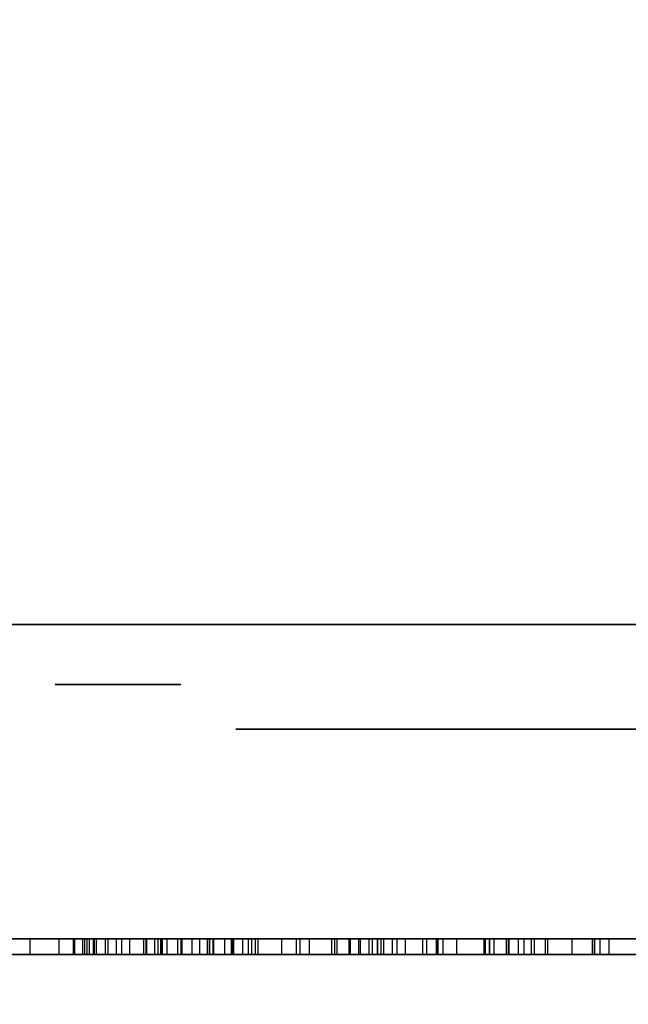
# Model space of a CAD drawing. Header units: millimetres. Extents: x 0 to 1524, y 0 to 1016.
# Tile 200 of 256: x 699.61 to 700.77, y 765.25 to 767.13. Entities that reach past the tile are written whole.
import ezdxf

# ---------------------------------------------------------------- set-up
doc = ezdxf.new("R2010")
doc.units = ezdxf.units.MM
doc.header["$LTSCALE"] = 83.82
doc.layers.get('0').update_dxf_attribs({"linetype": 'CONTINUOUS'})
doc.styles.get("Standard").update_dxf_attribs({"font": 'txt', "width": 0.8})
doc.dimstyles.new('DIMSTYLE_1', dxfattribs={"dimtxt": 15, "dimasz": 12, "dimexe": 0.18, "dimexo": 0.0625, "dimgap": 0.09, "dimtad": 1, "dimzin": 0, "dimdsep": 46, "dimtxsty": 'STANDARD', "dimblk": 'CLOSED', "dimblk1": 'CLOSED', "dimblk2": 'CLOSED', "dimcen": 0.09, "dimadec": 0, "dimazin": 0, "dimtp": 0.01, "dimtm": 0.01, "dimtfac": 1, "dimtofl": 0, "dimtmove": 0, "dimatfit": 3, "dimldrblk": 'CLOSED', "dimfxl": 1, "dimtolj": 1, "dimtzin": 0, "dimarcsym": 0})

# ---------------------------------------------------------------- blocks, each defined once
blk = doc.blocks.new('_CLOSED')
at = {"color": 0, "linetype": 'BYBLOCK'}
for p, q in [((0, 0), (-1, 0.20833)), ((-1, 0.20833), (-1, -0.20833)), ((-1, -0.20833), (0, 0)), ((-1, 0), (0, 0))]:
    blk.add_line(p, q, dxfattribs=at)
blk = doc.blocks.new('*D8')
at = {"color": 2, "linetype": 'CONTINUOUS'}
for p, q in [((743.4875, 787.1161), (417.6691, 787.1161)), ((418.6691, 787.1161), (418.6691, 678.1368)), ((418.6691, 569.1575), (418.6691, 678.1368)), ((571.0558, 569.1575), (417.6691, 569.1575))]:
    blk.add_line(p, q, dxfattribs=at)
at = {"color": 2, "linetype": 'CONTINUOUS', "xscale": 12, "yscale": 12, "zscale": 12}
for p, rotation in [((418.6691, 787.1161), 90), ((418.6691, 569.1575), 270)]:
    blk.add_blockref('_CLOSED', p, dxfattribs=dict(at, rotation=rotation))

msp = doc.modelspace()

# ---------------------------------------------------------------- linework, layer by layer
at = {"color": 7, "linetype": 'CONTINUOUS'}
for p, q in [((698.8944, 765.9775), (699.7944, 765.9775)), ((698.8944, 765.9775), (699.7944, 765.9775)), ((700.2944, 765.9775), (699.2944, 765.9775)), ((699.2944, 765.9775), (700.2944, 765.9775)), ((700.2944, 765.9775), (699.2944, 765.9775)), ((699.2944, 765.9775), (700.2944, 765.9775)), ((699.7944, 765.9775), (701.2944, 765.9775)), ((701.2944, 765.9775), (699.7944, 765.9775)), ((699.7944, 765.9775), (701.2944, 765.9775)), ((701.2944, 765.9775), (699.7944, 765.9775)), ((700.0194, 765.9775), (701.6194, 765.9775)), ((702.4444, 765.9775), (700.0194, 765.9775)), ((700.0194, 765.9775), (702.4444, 765.9775)), ((701.6194, 765.9775), (700.0194, 765.9775)), ((700.0194, 765.9775), (701.6194, 765.9775)), ((702.4444, 765.9775), (700.0194, 765.9775)), ((700.0194, 765.9775), (702.4444, 765.9775)), ((701.6194, 765.9775), (700.0194, 765.9775)), ((700.0194, 765.7775), (701.2446, 765.7775)), ((701.6194, 765.7775), (700.0194, 765.7775)), ((700.0194, 765.7775), (701.6194, 765.7775)), ((701.2446, 765.7775), (700.0194, 765.7775)), ((700.0194, 765.7775), (701.2446, 765.7775)), ((701.6194, 765.7775), (700.0194, 765.7775)), ((700.0194, 765.7775), (701.6194, 765.7775)), ((701.2446, 765.7775), (700.0194, 765.7775)), ((699.6762, 765.3775), (699.7088, 765.3775)), ((699.7273, 765.3775), (699.6762, 765.3775)), ((699.6762, 765.3775), (699.7088, 765.3775)), ((699.7273, 765.3775), (699.6762, 765.3775)), ((699.712, 765.3775), (699.6815, 765.3775)), ((699.6815, 765.3775), (699.6815, 765.3475)), ((699.712, 765.3775), (699.6815, 765.3775)), ((699.6815, 765.3775), (699.6815, 765.3475)), ((699.7088, 765.3775), (699.7088, 765.3475)), ((699.7088, 765.3775), (699.7088, 765.3475)), ((699.712, 765.3475), (699.712, 765.3775)), ((699.712, 765.3475), (699.712, 765.3775)), ((699.7273, 765.3475), (699.7273, 765.3775)), ((699.7273, 765.3475), (699.7273, 765.3775)), ((699.7534, 765.3775), (699.7305, 765.3775)), ((699.7305, 765.3775), (699.7305, 765.3475)), ((699.7534, 765.3775), (699.7305, 765.3775)), ((699.7305, 765.3775), (699.7305, 765.3475)), ((699.7354, 765.3775), (699.7397, 765.3775)), ((699.7354, 765.3475), (699.7354, 765.3775)), ((699.7354, 765.3775), (699.7397, 765.3775)), ((699.7354, 765.3475), (699.7354, 765.3775)), ((699.7397, 765.3775), (699.7397, 765.3475)), ((699.7397, 765.3775), (699.7397, 765.3475)), ((699.7534, 765.3475), (699.7534, 765.3775)), ((699.7534, 765.3475), (699.7534, 765.3775)), ((699.8709, 765.3775), (699.7697, 765.3775)), ((699.7697, 765.3775), (699.7697, 765.3475)), ((699.8709, 765.3775), (699.7697, 765.3775)), ((699.7697, 765.3775), (699.7697, 765.3475)), ((699.7915, 765.3775), (699.8884, 765.3775)), ((699.7915, 765.3475), (699.7915, 765.3775)), ((699.7915, 765.3775), (699.8884, 765.3775)), ((699.7915, 765.3475), (699.7915, 765.3775)), ((699.8492, 765.3775), (699.8013, 765.3775)), ((699.8013, 765.3775), (699.8013, 765.3475)), ((699.8492, 765.3775), (699.8013, 765.3775)), ((699.8013, 765.3775), (699.8013, 765.3475)), ((699.8439, 765.3775), (699.9499, 765.3775)), ((699.8439, 765.3475), (699.8439, 765.3775)), ((699.8439, 765.3775), (699.9499, 765.3775)), ((699.8439, 765.3475), (699.8439, 765.3775)), ((699.8485, 765.3475), (699.8485, 765.3775)), ((699.8485, 765.3775), (699.8485, 765.3475)), ((699.8485, 765.3475), (699.8485, 765.3775)), ((699.8485, 765.3775), (699.8485, 765.3475)), ((699.8492, 765.3475), (699.8492, 765.3775)), ((699.8492, 765.3475), (699.8492, 765.3775)), ((699.8709, 765.3475), (699.8709, 765.3775)), ((699.8709, 765.3475), (699.8709, 765.3775)), ((699.8884, 765.3775), (699.9688, 765.3775)), ((699.8884, 765.3775), (699.9862, 765.3775)), ((699.8884, 765.3475), (699.8884, 765.3775)), ((699.8884, 765.3775), (699.9688, 765.3775)), ((699.8884, 765.3775), (699.9862, 765.3775)), ((699.8884, 765.3475), (699.8884, 765.3775)), ((699.9084, 765.3775), (699.9356, 765.3775)), ((699.9084, 765.3475), (699.9084, 765.3775)), ((699.9084, 765.3775), (699.9356, 765.3775)), ((699.9084, 765.3475), (699.9084, 765.3775)), ((700.0135, 765.3775), (699.9145, 765.3775)), ((699.9145, 765.3775), (699.9145, 765.3475)), ((700.0135, 765.3775), (699.9145, 765.3775)), ((699.9145, 765.3775), (699.9145, 765.3475)), ((699.9356, 765.3775), (699.9356, 765.3475)), ((699.9356, 765.3775), (699.9356, 765.3475)), ((699.9499, 765.3775), (699.9499, 765.3475)), ((699.9499, 765.3775), (699.9499, 765.3475)), ((699.9655, 765.3475), (699.9655, 765.3775)), ((699.9655, 765.3775), (699.9655, 765.3475)), ((699.9655, 765.3475), (699.9655, 765.3775)), ((699.9655, 765.3775), (699.9655, 765.3475)), ((699.9688, 765.3775), (699.9688, 765.3475)), ((699.9688, 765.3775), (699.9688, 765.3475)), ((699.9862, 765.3775), (700.032, 765.3775)), ((699.9862, 765.3775), (700.032, 765.3775)), ((700.0135, 765.3475), (700.0135, 765.3775)), ((700.0135, 765.3475), (700.0135, 765.3775)), ((700.032, 765.3775), (700.032, 765.3475)), ((700.032, 765.3775), (700.032, 765.3475)), ((700.0831, 765.3775), (700.0428, 765.3775)), ((700.0428, 765.3775), (700.0428, 765.3475)), ((700.0831, 765.3775), (700.0428, 765.3775)), ((700.0428, 765.3775), (700.0428, 765.3475)), ((700.0499, 765.3775), (700.1065, 765.3775)), ((700.0499, 765.3475), (700.0499, 765.3775)), ((700.0499, 765.3775), (700.1065, 765.3775)), ((700.0499, 765.3475), (700.0499, 765.3775)), ((700.057, 765.3775), (700.0831, 765.3775)), ((700.057, 765.3475), (700.057, 765.3775)), ((700.057, 765.3775), (700.0831, 765.3775)), ((700.057, 765.3475), (700.057, 765.3775)), ((700.1065, 765.3775), (700.1065, 765.3475)), ((700.1065, 765.3775), (700.1065, 765.3475)), ((700.1352, 765.3775), (700.1416, 765.3775)), ((700.1352, 765.3475), (700.1352, 765.3775)), ((700.1352, 765.3775), (700.1416, 765.3775)), ((700.1352, 765.3475), (700.1352, 765.3775)), ((700.1416, 765.3775), (700.1416, 765.3475)), ((700.1416, 765.3775), (700.1416, 765.3475)), ((700.2024, 765.3775), (700.235, 765.3775)), ((700.2024, 765.3475), (700.2024, 765.3775)), ((700.2024, 765.3775), (700.235, 765.3775)), ((700.2024, 765.3475), (700.2024, 765.3775)), ((700.2382, 765.3775), (700.2077, 765.3775)), ((700.2077, 765.3775), (700.2077, 765.3475)), ((700.2382, 765.3775), (700.2077, 765.3775)), ((700.2077, 765.3775), (700.2077, 765.3475)), ((700.3375, 765.3775), (700.2124, 765.3775)), ((700.2124, 765.3775), (700.2124, 765.3475)), ((700.3375, 765.3775), (700.2124, 765.3775)), ((700.2124, 765.3775), (700.2124, 765.3475)), ((700.235, 765.3775), (700.235, 765.3475)), ((700.235, 765.3775), (700.235, 765.3475)), ((700.2382, 765.3475), (700.2382, 765.3775)), ((700.2382, 765.3475), (700.2382, 765.3775)), ((700.3275, 765.3775), (700.2797, 765.3775)), ((700.2797, 765.3775), (700.2797, 765.3475)), ((700.3275, 765.3775), (700.2797, 765.3775)), ((700.2797, 765.3775), (700.2797, 765.3475)), ((700.2896, 765.3475), (700.2896, 765.3775)), ((700.2896, 765.3775), (700.2896, 765.3475)), ((700.2896, 765.3475), (700.2896, 765.3775)), ((700.2896, 765.3775), (700.2896, 765.3475)), ((700.2959, 765.3775), (700.2959, 765.3475)), ((700.3972, 765.3775), (700.2959, 765.3775)), ((700.2959, 765.3775), (700.2959, 765.3475)), ((700.3972, 765.3775), (700.2959, 765.3775)), ((700.3275, 765.3475), (700.3275, 765.3775)), ((700.3275, 765.3475), (700.3275, 765.3775)), ((700.4028, 765.3775), (700.3375, 765.3775)), ((700.4028, 765.3775), (700.3375, 765.3775)), ((700.5017, 765.3775), (700.3972, 765.3775)), ((700.5017, 765.3775), (700.3972, 765.3775)), ((700.4028, 765.3475), (700.4028, 765.3775)), ((700.4028, 765.3475), (700.4028, 765.3775)), ((700.4724, 765.3775), (700.4965, 765.3775)), ((700.4724, 765.3775), (700.4965, 765.3775)), ((700.5357, 765.3775), (700.4725, 765.3775)), ((700.5357, 765.3775), (700.4725, 765.3775)), ((700.4965, 765.3775), (700.5889, 765.3775)), ((700.4965, 765.3775), (700.5889, 765.3775)), ((700.5365, 765.3775), (700.5017, 765.3775)), ((700.5365, 765.3775), (700.5017, 765.3775)), ((700.5125, 765.3775), (700.5583, 765.3775)), ((700.5125, 765.3475), (700.5125, 765.3775)), ((700.5125, 765.3775), (700.5583, 765.3775)), ((700.5125, 765.3475), (700.5125, 765.3775)), ((700.5357, 765.3475), (700.5357, 765.3775)), ((700.5357, 765.3475), (700.5357, 765.3775)), ((700.5365, 765.3475), (700.5365, 765.3775)), ((700.5365, 765.3475), (700.5365, 765.3775)), ((700.5876, 765.3775), (700.5397, 765.3775)), ((700.5397, 765.3775), (700.5397, 765.3475)), ((700.5876, 765.3775), (700.5397, 765.3775)), ((700.5397, 765.3775), (700.5397, 765.3475)), ((700.5408, 765.3775), (700.5876, 765.3775)), ((700.5408, 765.3475), (700.5408, 765.3775)), ((700.5408, 765.3775), (700.5876, 765.3775)), ((700.5408, 765.3475), (700.5408, 765.3775)), ((700.5582, 765.3775), (700.5582, 765.3475)), ((700.5582, 765.3775), (700.5582, 765.3475)), ((700.5889, 765.3775), (700.5889, 765.3475)), ((700.5889, 765.3775), (700.5889, 765.3475)), ((700.7003, 765.3475), (700.7003, 765.3775)), ((700.7003, 765.3775), (700.7003, 765.3475)), ((700.7003, 765.3475), (700.7003, 765.3775)), ((700.7003, 765.3775), (700.7003, 765.3475)), ((700.7253, 765.3775), (700.7035, 765.3775)), ((700.7035, 765.3775), (700.7035, 765.3475)), ((700.7253, 765.3775), (700.7035, 765.3775)), ((700.7035, 765.3775), (700.7035, 765.3475)), ((700.738, 765.3775), (700.7142, 765.3775)), ((700.7142, 765.3775), (700.7142, 765.3475)), ((700.738, 765.3775), (700.7142, 765.3775)), ((700.7142, 765.3775), (700.7142, 765.3475)), ((700.7732, 765.3775), (700.7253, 765.3775)), ((700.7732, 765.3775), (700.7253, 765.3775)), ((700.7316, 765.3775), (700.738, 765.3775)), ((700.7316, 765.3475), (700.7316, 765.3775)), ((700.7316, 765.3775), (700.738, 765.3775)), ((700.7316, 765.3475), (700.7316, 765.3775)), ((699.6762, 765.3475), (699.7273, 765.3475)), ((699.7088, 765.3475), (699.6762, 765.3475)), ((699.6762, 765.3475), (699.7273, 765.3475)), ((699.7088, 765.3475), (699.6762, 765.3475)), ((699.6815, 765.3475), (699.712, 765.3475)), ((699.6815, 765.3475), (699.712, 765.3475)), ((699.7305, 765.3475), (699.7534, 765.3475)), ((699.7305, 765.3475), (699.7534, 765.3475)), ((699.7397, 765.3475), (699.7354, 765.3475)), ((699.7397, 765.3475), (699.7354, 765.3475)), ((699.7697, 765.3475), (699.8709, 765.3475)), ((699.7697, 765.3475), (699.8709, 765.3475)), ((699.8884, 765.3475), (699.7915, 765.3475)), ((699.8884, 765.3475), (699.7915, 765.3475)), ((699.8013, 765.3475), (699.8492, 765.3475)), ((699.8013, 765.3475), (699.8492, 765.3475)), ((699.9499, 765.3475), (699.8439, 765.3475)), ((699.9499, 765.3475), (699.8439, 765.3475)), ((699.9688, 765.3475), (699.8884, 765.3475)), ((699.9862, 765.3475), (699.8884, 765.3475)), ((699.9688, 765.3475), (699.8884, 765.3475)), ((699.9862, 765.3475), (699.8884, 765.3475)), ((699.9356, 765.3475), (699.9084, 765.3475)), ((699.9356, 765.3475), (699.9084, 765.3475)), ((699.9145, 765.3475), (700.0135, 765.3475)), ((699.9145, 765.3475), (700.0135, 765.3475)), ((700.032, 765.3475), (699.9862, 765.3475)), ((700.032, 765.3475), (699.9862, 765.3475)), ((700.0428, 765.3475), (700.0831, 765.3475)), ((700.0428, 765.3475), (700.0831, 765.3475)), ((700.1065, 765.3475), (700.0499, 765.3475)), ((700.1065, 765.3475), (700.0499, 765.3475)), ((700.0831, 765.3475), (700.057, 765.3475)), ((700.0831, 765.3475), (700.057, 765.3475)), ((700.1416, 765.3475), (700.1352, 765.3475)), ((700.1416, 765.3475), (700.1352, 765.3475)), ((700.235, 765.3475), (700.2024, 765.3475)), ((700.235, 765.3475), (700.2024, 765.3475)), ((700.2077, 765.3475), (700.2382, 765.3475)), ((700.2077, 765.3475), (700.2382, 765.3475)), ((700.2124, 765.3475), (700.3375, 765.3475)), ((700.2124, 765.3475), (700.3375, 765.3475)), ((700.2797, 765.3475), (700.3275, 765.3475)), ((700.2797, 765.3475), (700.3275, 765.3475)), ((700.2959, 765.3475), (700.3972, 765.3475)), ((700.2959, 765.3475), (700.3972, 765.3475)), ((700.3375, 765.3475), (700.4028, 765.3475)), ((700.3375, 765.3475), (700.4028, 765.3475)), ((700.3972, 765.3475), (700.5017, 765.3475)), ((700.3972, 765.3475), (700.5017, 765.3475)), ((700.4965, 765.3475), (700.4724, 765.3475)), ((700.4965, 765.3475), (700.4724, 765.3475)), ((700.4725, 765.3475), (700.5357, 765.3475)), ((700.4725, 765.3475), (700.5357, 765.3475)), ((700.5889, 765.3475), (700.4965, 765.3475)), ((700.5889, 765.3475), (700.4965, 765.3475)), ((700.5017, 765.3475), (700.5365, 765.3475)), ((700.5017, 765.3475), (700.5365, 765.3475)), ((700.5583, 765.3475), (700.5125, 765.3475)), ((700.5583, 765.3475), (700.5125, 765.3475)), ((700.5397, 765.3475), (700.5876, 765.3475)), ((700.5397, 765.3475), (700.5876, 765.3475)), ((700.5876, 765.3475), (700.5408, 765.3475)), ((700.5876, 765.3475), (700.5408, 765.3475)), ((700.7035, 765.3475), (700.7253, 765.3475)), ((700.7035, 765.3475), (700.7253, 765.3475)), ((700.7142, 765.3475), (700.738, 765.3475)), ((700.7142, 765.3475), (700.738, 765.3475)), ((700.7253, 765.3475), (700.7732, 765.3475)), ((700.7253, 765.3475), (700.7732, 765.3475)), ((700.738, 765.3475), (700.7316, 765.3475)), ((700.738, 765.3475), (700.7316, 765.3475))]:
    msp.add_line(p, q, dxfattribs=at)
at = {"color": 6, "linetype": 'CONTINUOUS'}
for p, q in [((702.2944, 765.3775), (697.2944, 765.3775)), ((697.2944, 765.3775), (702.2944, 765.3775)), ((702.2944, 765.3775), (697.2944, 765.3775)), ((697.2944, 765.3775), (702.2944, 765.3775)), ((699.3804, 765.3775), (699.7493, 765.3775)), ((699.3804, 765.3775), (699.7493, 765.3775)), ((699.5156, 765.3775), (699.7354, 765.3775)), ((699.5156, 765.3775), (699.7354, 765.3775)), ((699.6264, 765.3775), (699.5194, 765.3775)), ((699.6264, 765.3775), (699.5194, 765.3775)), ((699.5732, 765.3775), (699.8779, 765.3775)), ((699.5732, 765.3775), (699.8779, 765.3775)), ((699.8639, 765.3775), (699.583, 765.3775)), ((699.7266, 765.3775), (699.583, 765.3775)), ((699.8639, 765.3775), (699.583, 765.3775)), ((699.7266, 765.3775), (699.583, 765.3775)), ((699.6264, 765.3775), (699.7493, 765.3775)), ((699.6264, 765.3775), (699.6264, 765.3475)), ((699.6264, 765.3775), (699.7493, 765.3775)), ((699.6264, 765.3775), (699.6264, 765.3475)), ((699.6815, 765.3775), (699.7468, 765.3775)), ((699.6815, 765.3775), (699.7468, 765.3775)), ((699.7088, 765.3775), (699.8165, 765.3775)), ((699.7088, 765.3775), (699.8165, 765.3775)), ((699.8165, 765.3775), (699.712, 765.3775)), ((699.8165, 765.3775), (699.712, 765.3775)), ((699.8639, 765.3775), (699.7266, 765.3775)), ((699.7266, 765.3775), (699.7266, 765.3475)), ((699.8639, 765.3775), (699.7266, 765.3775)), ((699.7266, 765.3775), (699.7266, 765.3475)), ((699.8753, 765.3775), (699.7273, 765.3775)), ((699.8753, 765.3775), (699.7273, 765.3775)), ((699.7305, 765.3775), (699.7915, 765.3775)), ((699.7697, 765.3775), (699.7305, 765.3775)), ((699.7305, 765.3775), (699.7305, 765.3475)), ((699.7305, 765.3775), (699.7752, 765.3775)), ((699.7305, 765.3775), (699.7915, 765.3775)), ((699.7697, 765.3775), (699.7305, 765.3775)), ((699.7305, 765.3775), (699.7305, 765.3475)), ((699.7305, 765.3775), (699.7752, 765.3775)), ((699.7397, 765.3775), (699.9977, 765.3775)), ((699.7397, 765.3775), (699.9977, 765.3775)), ((699.7468, 765.3775), (699.8785, 765.3775)), ((699.7468, 765.3775), (699.7468, 765.3475)), ((699.7468, 765.3775), (699.8785, 765.3775)), ((699.7468, 765.3775), (699.7468, 765.3475)), ((699.7493, 765.3775), (699.7493, 765.3475)), ((699.7493, 765.3775), (699.7493, 765.3475)), ((699.8013, 765.3775), (699.7534, 765.3775)), ((699.8013, 765.3775), (699.7534, 765.3775)), ((699.7752, 765.3775), (699.8884, 765.3775)), ((699.7752, 765.3775), (699.7752, 765.3475)), ((699.7752, 765.3775), (699.8884, 765.3775)), ((699.7752, 765.3775), (699.7752, 765.3475)), ((699.8165, 765.3775), (699.8165, 765.3475)), ((699.8165, 765.3775), (699.8165, 765.3475)), ((699.8439, 765.3775), (699.9655, 765.3775)), ((699.8439, 765.3775), (699.9655, 765.3775)), ((699.8485, 765.3775), (699.9084, 765.3775)), ((699.8485, 765.3775), (700.1065, 765.3775)), ((699.8485, 765.3775), (699.9084, 765.3775)), ((699.8485, 765.3775), (700.1065, 765.3775)), ((699.9765, 765.3775), (699.8492, 765.3775)), ((699.9765, 765.3775), (699.8492, 765.3775)), ((699.8639, 765.3775), (699.8639, 765.3475)), ((699.8639, 765.3775), (699.8639, 765.3475)), ((699.9754, 765.3775), (699.8709, 765.3775)), ((699.9754, 765.3775), (699.8709, 765.3775)), ((700.0428, 765.3775), (699.8753, 765.3775)), ((699.8753, 765.3775), (699.8753, 765.3475)), ((700.0428, 765.3775), (699.8753, 765.3775)), ((699.8753, 765.3775), (699.8753, 765.3475)), ((699.9171, 765.3775), (699.8779, 765.3775)), ((699.8779, 765.3775), (699.8779, 765.3475)), ((699.9171, 765.3775), (699.8779, 765.3775)), ((699.8779, 765.3775), (699.8779, 765.3475)), ((699.8785, 765.3775), (700.0146, 765.3775)), ((699.8785, 765.3775), (699.8785, 765.3475)), ((699.8785, 765.3775), (700.0146, 765.3775)), ((699.8785, 765.3775), (699.8785, 765.3475)), ((699.9145, 765.3775), (700.057, 765.3775)), ((699.9145, 765.3775), (700.057, 765.3775)), ((699.9356, 765.3775), (699.9171, 765.3775)), ((699.9171, 765.3475), (699.9171, 765.3775)), ((699.9356, 765.3775), (699.9171, 765.3775)), ((699.9171, 765.3475), (699.9171, 765.3775)), ((699.9499, 765.3775), (700.4925, 765.3775)), ((699.9499, 765.3775), (700.4925, 765.3775)), ((700.5033, 765.3775), (699.9655, 765.3775)), ((700.5033, 765.3775), (699.9655, 765.3775)), ((699.9688, 765.3775), (700.0102, 765.3775)), ((699.9688, 765.3775), (700.0102, 765.3775)), ((700.0102, 765.3775), (699.9754, 765.3775)), ((699.9754, 765.3775), (699.9754, 765.3475)), ((700.0102, 765.3775), (699.9754, 765.3775)), ((699.9754, 765.3775), (699.9754, 765.3475)), ((700.032, 765.3775), (699.9765, 765.3775)), ((699.9765, 765.3775), (699.9765, 765.3475)), ((700.032, 765.3775), (699.9765, 765.3775)), ((699.9765, 765.3775), (699.9765, 765.3475)), ((699.9977, 765.3775), (700.0499, 765.3775)), ((699.9977, 765.3775), (699.9977, 765.3475)), ((699.9977, 765.3775), (700.0499, 765.3775)), ((699.9977, 765.3775), (699.9977, 765.3475)), ((700.0102, 765.3775), (700.0102, 765.3475)), ((700.0102, 765.3775), (700.0102, 765.3475)), ((700.0614, 765.3775), (700.0135, 765.3775)), ((700.0614, 765.3775), (700.0135, 765.3775)), ((700.0146, 765.3775), (700.0614, 765.3775)), ((700.0146, 765.3775), (700.0146, 765.3475)), ((700.0146, 765.3775), (700.0614, 765.3775)), ((700.0146, 765.3775), (700.0146, 765.3475)), ((700.0614, 765.3775), (700.0614, 765.3475)), ((700.0614, 765.3775), (700.0614, 765.3475)), ((700.1065, 765.3775), (700.1065, 765.3475)), ((700.1065, 765.3775), (700.1065, 765.3475)), ((700.1352, 765.3775), (700.1602, 765.3775)), ((700.1352, 765.3775), (700.1602, 765.3775)), ((700.7316, 765.3775), (700.1416, 765.3775)), ((700.7316, 765.3775), (700.1416, 765.3775)), ((700.2124, 765.3775), (700.1602, 765.3775)), ((700.1602, 765.3475), (700.1602, 765.3775)), ((700.2124, 765.3775), (700.1602, 765.3775)), ((700.1602, 765.3475), (700.1602, 765.3775)), ((700.2535, 765.3775), (700.2024, 765.3775)), ((700.2535, 765.3775), (700.2024, 765.3775)), ((700.2077, 765.3775), (700.273, 765.3775)), ((700.2077, 765.3775), (700.273, 765.3775)), ((700.235, 765.3775), (700.3427, 765.3775)), ((700.235, 765.3775), (700.3427, 765.3775)), ((700.3427, 765.3775), (700.2382, 765.3775)), ((700.3427, 765.3775), (700.2382, 765.3775)), ((700.4015, 765.3775), (700.2535, 765.3775)), ((700.2535, 765.3775), (700.2535, 765.3475)), ((700.4015, 765.3775), (700.2535, 765.3775)), ((700.2535, 765.3775), (700.2535, 765.3475)), ((700.2568, 765.3775), (700.3177, 765.3775)), ((700.2959, 765.3775), (700.2568, 765.3775)), ((700.2568, 765.3775), (700.2568, 765.3475)), ((700.2568, 765.3775), (700.3014, 765.3775)), ((700.2797, 765.3775), (700.2568, 765.3775)), ((700.2568, 765.3775), (700.2568, 765.3475)), ((700.2568, 765.3775), (700.3177, 765.3775)), ((700.2959, 765.3775), (700.2568, 765.3775)), ((700.2568, 765.3775), (700.2568, 765.3475)), ((700.2568, 765.3775), (700.3014, 765.3775)), ((700.2797, 765.3775), (700.2568, 765.3775)), ((700.2568, 765.3775), (700.2568, 765.3475)), ((700.273, 765.3775), (700.4048, 765.3775)), ((700.273, 765.3775), (700.273, 765.3475)), ((700.273, 765.3775), (700.4048, 765.3775)), ((700.273, 765.3775), (700.273, 765.3475)), ((700.2896, 765.3775), (700.3833, 765.3775)), ((700.2896, 765.3775), (700.5889, 765.3775)), ((700.2896, 765.3775), (700.3833, 765.3775)), ((700.2896, 765.3775), (700.5889, 765.3775)), ((700.3014, 765.3775), (700.4146, 765.3775)), ((700.3014, 765.3775), (700.3014, 765.3475)), ((700.3014, 765.3775), (700.4146, 765.3775)), ((700.3014, 765.3775), (700.3014, 765.3475)), ((700.3177, 765.3775), (700.4146, 765.3775)), ((700.3177, 765.3775), (700.3177, 765.3475)), ((700.3177, 765.3775), (700.4146, 765.3775)), ((700.3177, 765.3775), (700.3177, 765.3475)), ((700.3754, 765.3775), (700.3275, 765.3775)), ((700.3754, 765.3775), (700.3275, 765.3775)), ((700.3427, 765.3775), (700.3427, 765.3475)), ((700.3427, 765.3775), (700.3427, 765.3475)), ((700.5028, 765.3775), (700.3754, 765.3775)), ((700.3754, 765.3775), (700.3754, 765.3475)), ((700.5028, 765.3775), (700.3754, 765.3775)), ((700.3754, 765.3775), (700.3754, 765.3475)), ((700.3833, 765.3775), (700.4028, 765.3775)), ((700.3833, 765.3775), (700.3833, 765.3475)), ((700.3833, 765.3775), (700.4028, 765.3775)), ((700.3833, 765.3775), (700.3833, 765.3475)), ((700.5691, 765.3775), (700.4015, 765.3775)), ((700.4015, 765.3775), (700.4015, 765.3475)), ((700.5691, 765.3775), (700.4015, 765.3775)), ((700.4015, 765.3775), (700.4015, 765.3475)), ((700.4028, 765.3475), (700.4028, 765.3775)), ((700.4028, 765.3475), (700.4028, 765.3775)), ((700.4048, 765.3775), (700.5408, 765.3775)), ((700.4048, 765.3775), (700.4048, 765.3475)), ((700.4048, 765.3775), (700.5408, 765.3775)), ((700.4048, 765.3775), (700.4048, 765.3475)), ((700.4146, 765.3775), (700.495, 765.3775)), ((700.4146, 765.3775), (700.4146, 765.3475)), ((700.4146, 765.3775), (700.5125, 765.3775)), ((700.4146, 765.3775), (700.4146, 765.3475)), ((700.4146, 765.3775), (700.495, 765.3775)), ((700.4146, 765.3775), (700.4146, 765.3475)), ((700.4146, 765.3775), (700.5125, 765.3775)), ((700.4146, 765.3775), (700.4146, 765.3475)), ((700.4407, 765.3775), (700.5832, 765.3775)), ((700.5397, 765.3775), (700.4407, 765.3775)), ((700.4407, 765.3775), (700.4407, 765.3475)), ((700.4407, 765.3775), (700.5832, 765.3775)), ((700.5397, 765.3775), (700.4407, 765.3775)), ((700.4407, 765.3775), (700.4407, 765.3475)), ((700.4925, 765.3775), (700.4925, 765.3475)), ((700.6142, 765.3775), (700.4925, 765.3775)), ((700.4925, 765.3775), (700.4925, 765.3475)), ((700.4925, 765.3775), (700.4925, 765.3475)), ((700.6142, 765.3775), (700.4925, 765.3775)), ((700.4925, 765.3775), (700.4925, 765.3475)), ((700.495, 765.3775), (700.5365, 765.3775)), ((700.495, 765.3775), (700.495, 765.3475)), ((700.495, 765.3775), (700.5365, 765.3775)), ((700.495, 765.3775), (700.495, 765.3475)), ((700.5582, 765.3775), (700.5028, 765.3775)), ((700.5028, 765.3775), (700.5028, 765.3475)), ((700.5582, 765.3775), (700.5028, 765.3775)), ((700.5028, 765.3775), (700.5028, 765.3475)), ((700.5033, 765.3775), (700.6142, 765.3775)), ((700.5033, 765.3775), (700.5033, 765.3475)), ((700.5033, 765.3775), (700.6142, 765.3775)), ((700.5033, 765.3775), (700.5033, 765.3475)), ((700.6608, 765.3775), (700.5357, 765.3775)), ((700.6608, 765.3775), (700.5357, 765.3775)), ((700.6094, 765.3775), (700.5691, 765.3775)), ((700.5691, 765.3775), (700.5691, 765.3475)), ((700.6094, 765.3775), (700.5691, 765.3775)), ((700.5691, 765.3775), (700.5691, 765.3475)), ((700.5832, 765.3775), (700.6094, 765.3775)), ((700.5832, 765.3775), (700.5832, 765.3475)), ((700.5832, 765.3775), (700.6094, 765.3775)), ((700.5832, 765.3775), (700.5832, 765.3475)), ((700.6094, 765.3775), (700.6094, 765.3475)), ((700.6094, 765.3775), (700.6094, 765.3475)), ((700.6142, 765.3775), (700.6142, 765.3475)), ((700.6142, 765.3775), (700.6142, 765.3475)), ((700.6142, 765.3775), (700.6142, 765.3475)), ((700.6142, 765.3775), (700.6142, 765.3475)), ((700.7142, 765.3775), (700.6608, 765.3775)), ((700.6608, 765.3775), (700.6608, 765.3475)), ((700.7142, 765.3775), (700.6608, 765.3775)), ((700.6608, 765.3775), (700.6608, 765.3475)), ((700.7003, 765.3775), (700.8897, 765.3775)), ((700.7003, 765.3775), (701.1095, 765.3775)), ((700.7003, 765.3775), (700.8897, 765.3775)), ((700.7003, 765.3775), (701.1095, 765.3775)), ((700.7035, 765.3775), (700.7917, 765.3775)), ((700.7035, 765.3775), (700.7917, 765.3775)), ((699.7493, 765.3475), (699.3804, 765.3475)), ((699.7493, 765.3475), (699.3804, 765.3475)), ((699.7354, 765.3475), (699.5156, 765.3475)), ((699.7354, 765.3475), (699.5156, 765.3475)), ((699.5194, 765.3475), (699.6264, 765.3475)), ((699.5194, 765.3475), (699.6264, 765.3475)), ((699.5732, 765.3475), (699.8779, 765.3475)), ((699.5732, 765.3475), (699.8779, 765.3475)), ((699.8639, 765.3475), (699.583, 765.3475)), ((699.583, 765.3475), (699.7266, 765.3475)), ((699.8639, 765.3475), (699.583, 765.3475)), ((699.583, 765.3475), (699.7266, 765.3475)), ((699.6264, 765.3475), (699.7493, 765.3475)), ((699.6264, 765.3475), (699.7493, 765.3475)), ((699.7468, 765.3475), (699.6815, 765.3475)), ((699.7468, 765.3475), (699.6815, 765.3475)), ((699.8165, 765.3475), (699.7088, 765.3475)), ((699.8165, 765.3475), (699.7088, 765.3475)), ((699.712, 765.3475), (699.8165, 765.3475)), ((699.712, 765.3475), (699.8165, 765.3475)), ((699.7266, 765.3475), (699.8639, 765.3475)), ((699.7266, 765.3475), (699.8639, 765.3475)), ((699.7273, 765.3475), (699.8753, 765.3475)), ((699.7273, 765.3475), (699.8753, 765.3475)), ((699.7305, 765.3475), (699.7697, 765.3475)), ((699.7915, 765.3475), (699.7305, 765.3475)), ((699.7752, 765.3475), (699.7305, 765.3475)), ((699.7305, 765.3475), (699.7697, 765.3475)), ((699.7915, 765.3475), (699.7305, 765.3475)), ((699.7752, 765.3475), (699.7305, 765.3475)), ((699.9977, 765.3475), (699.7397, 765.3475)), ((699.9977, 765.3475), (699.7397, 765.3475)), ((699.8785, 765.3475), (699.7468, 765.3475)), ((699.8785, 765.3475), (699.7468, 765.3475)), ((699.7534, 765.3475), (699.8013, 765.3475)), ((699.7534, 765.3475), (699.8013, 765.3475)), ((699.8884, 765.3475), (699.7752, 765.3475)), ((699.8884, 765.3475), (699.7752, 765.3475)), ((699.8439, 765.3475), (699.9655, 765.3475)), ((699.8439, 765.3475), (699.9655, 765.3475)), ((699.8485, 765.3475), (700.1065, 765.3475)), ((699.9084, 765.3475), (699.8485, 765.3475)), ((699.8485, 765.3475), (700.1065, 765.3475)), ((699.9084, 765.3475), (699.8485, 765.3475)), ((699.8492, 765.3475), (699.9765, 765.3475)), ((699.8492, 765.3475), (699.9765, 765.3475)), ((699.8709, 765.3475), (699.9754, 765.3475)), ((699.8709, 765.3475), (699.9754, 765.3475)), ((699.8753, 765.3475), (700.0428, 765.3475)), ((699.8753, 765.3475), (700.0428, 765.3475)), ((699.8779, 765.3475), (699.9171, 765.3475)), ((699.8779, 765.3475), (699.9171, 765.3475)), ((700.0146, 765.3475), (699.8785, 765.3475)), ((700.0146, 765.3475), (699.8785, 765.3475)), ((700.057, 765.3475), (699.9145, 765.3475)), ((700.057, 765.3475), (699.9145, 765.3475)), ((699.9171, 765.3475), (699.9356, 765.3475)), ((699.9171, 765.3475), (699.9356, 765.3475)), ((700.4925, 765.3475), (699.9499, 765.3475)), ((700.4925, 765.3475), (699.9499, 765.3475)), ((699.9655, 765.3475), (700.5033, 765.3475)), ((699.9655, 765.3475), (700.5033, 765.3475)), ((700.0102, 765.3475), (699.9688, 765.3475)), ((700.0102, 765.3475), (699.9688, 765.3475)), ((699.9754, 765.3475), (700.0102, 765.3475)), ((699.9754, 765.3475), (700.0102, 765.3475)), ((699.9765, 765.3475), (700.032, 765.3475)), ((699.9765, 765.3475), (700.032, 765.3475)), ((700.0499, 765.3475), (699.9977, 765.3475)), ((700.0499, 765.3475), (699.9977, 765.3475)), ((700.0135, 765.3475), (700.0614, 765.3475)), ((700.0135, 765.3475), (700.0614, 765.3475)), ((700.0614, 765.3475), (700.0146, 765.3475)), ((700.0614, 765.3475), (700.0146, 765.3475)), ((700.1352, 765.3475), (700.1602, 765.3475)), ((700.1352, 765.3475), (700.1602, 765.3475)), ((700.7316, 765.3475), (700.1416, 765.3475)), ((700.7316, 765.3475), (700.1416, 765.3475)), ((700.1602, 765.3475), (700.2124, 765.3475)), ((700.1602, 765.3475), (700.2124, 765.3475)), ((700.2024, 765.3475), (700.2535, 765.3475)), ((700.2024, 765.3475), (700.2535, 765.3475)), ((700.273, 765.3475), (700.2077, 765.3475)), ((700.273, 765.3475), (700.2077, 765.3475)), ((700.3427, 765.3475), (700.235, 765.3475)), ((700.3427, 765.3475), (700.235, 765.3475)), ((700.2382, 765.3475), (700.3427, 765.3475)), ((700.2382, 765.3475), (700.3427, 765.3475)), ((700.2535, 765.3475), (700.4015, 765.3475)), ((700.2535, 765.3475), (700.4015, 765.3475)), ((700.2568, 765.3475), (700.2959, 765.3475)), ((700.3177, 765.3475), (700.2568, 765.3475)), ((700.2568, 765.3475), (700.2797, 765.3475)), ((700.3014, 765.3475), (700.2568, 765.3475)), ((700.2568, 765.3475), (700.2959, 765.3475)), ((700.3177, 765.3475), (700.2568, 765.3475)), ((700.2568, 765.3475), (700.2797, 765.3475)), ((700.3014, 765.3475), (700.2568, 765.3475)), ((700.4048, 765.3475), (700.273, 765.3475)), ((700.4048, 765.3475), (700.273, 765.3475)), ((700.2896, 765.3475), (700.5889, 765.3475)), ((700.3833, 765.3475), (700.2896, 765.3475)), ((700.2896, 765.3475), (700.5889, 765.3475)), ((700.3833, 765.3475), (700.2896, 765.3475)), ((700.4146, 765.3475), (700.3014, 765.3475)), ((700.4146, 765.3475), (700.3014, 765.3475)), ((700.4146, 765.3475), (700.3177, 765.3475)), ((700.4146, 765.3475), (700.3177, 765.3475)), ((700.3275, 765.3475), (700.3754, 765.3475)), ((700.3275, 765.3475), (700.3754, 765.3475)), ((700.3754, 765.3475), (700.5028, 765.3475)), ((700.3754, 765.3475), (700.5028, 765.3475)), ((700.4028, 765.3475), (700.3833, 765.3475)), ((700.4028, 765.3475), (700.3833, 765.3475)), ((700.4015, 765.3475), (700.5691, 765.3475)), ((700.4015, 765.3475), (700.5691, 765.3475)), ((700.5408, 765.3475), (700.4048, 765.3475)), ((700.5408, 765.3475), (700.4048, 765.3475)), ((700.495, 765.3475), (700.4146, 765.3475)), ((700.5125, 765.3475), (700.4146, 765.3475)), ((700.495, 765.3475), (700.4146, 765.3475)), ((700.5125, 765.3475), (700.4146, 765.3475)), ((700.4407, 765.3475), (700.5397, 765.3475)), ((700.5832, 765.3475), (700.4407, 765.3475)), ((700.4407, 765.3475), (700.5397, 765.3475)), ((700.5832, 765.3475), (700.4407, 765.3475)), ((700.6142, 765.3475), (700.4925, 765.3475)), ((700.6142, 765.3475), (700.4925, 765.3475)), ((700.5365, 765.3475), (700.495, 765.3475)), ((700.5365, 765.3475), (700.495, 765.3475)), ((700.5028, 765.3475), (700.5582, 765.3475)), ((700.5028, 765.3475), (700.5582, 765.3475)), ((700.5033, 765.3475), (700.6142, 765.3475)), ((700.5033, 765.3475), (700.6142, 765.3475)), ((700.5357, 765.3475), (700.6608, 765.3475)), ((700.5357, 765.3475), (700.6608, 765.3475)), ((700.5691, 765.3475), (700.6094, 765.3475)), ((700.5691, 765.3475), (700.6094, 765.3475)), ((700.6094, 765.3475), (700.5832, 765.3475)), ((700.6094, 765.3475), (700.5832, 765.3475)), ((700.6608, 765.3475), (700.7142, 765.3475)), ((700.6608, 765.3475), (700.7142, 765.3475)), ((700.7003, 765.3475), (701.1095, 765.3475)), ((700.8897, 765.3475), (700.7003, 765.3475)), ((700.7003, 765.3475), (701.1095, 765.3475)), ((700.8897, 765.3475), (700.7003, 765.3475)), ((700.7917, 765.3475), (700.7035, 765.3475)), ((700.7917, 765.3475), (700.7035, 765.3475))]:
    msp.add_line(p, q, dxfattribs=at)
at = {"color": 7, "linetype": 'CONTINUOUS'}
for points in [[(699.6747, 765.863), (699.6769, 765.863), (699.6837, 765.863), (699.6947, 765.863), (699.7097, 765.863), (699.7278, 765.863), (699.7484, 765.863), (699.7707, 765.863), (699.7944, 765.863), (699.8176, 765.863), (699.84, 765.863), (699.8606, 765.863), (699.879, 765.863), (699.8939, 765.863), (699.9049, 765.863), (699.9118, 765.863), (699.9141, 765.863)], [(699.9141, 765.863), (699.9118, 765.863), (699.9051, 765.863), (699.8941, 765.863), (699.879, 765.863), (699.861, 765.863), (699.8404, 765.863), (699.8181, 765.863), (699.7944, 765.863), (699.7711, 765.863), (699.7488, 765.863), (699.7281, 765.863), (699.7097, 765.863), (699.6949, 765.863), (699.6839, 765.863), (699.677, 765.863), (699.6747, 765.863)], [(699.6747, 765.863), (699.6769, 765.863), (699.6837, 765.863), (699.6947, 765.863), (699.7097, 765.863), (699.7278, 765.863), (699.7484, 765.863), (699.7707, 765.863), (699.7944, 765.863), (699.8176, 765.863), (699.84, 765.863), (699.8606, 765.863), (699.879, 765.863), (699.8939, 765.863), (699.9049, 765.863), (699.9118, 765.863), (699.9141, 765.863)], [(699.9141, 765.863), (699.9118, 765.863), (699.9051, 765.863), (699.8941, 765.863), (699.879, 765.863), (699.861, 765.863), (699.8404, 765.863), (699.8181, 765.863), (699.7944, 765.863), (699.7711, 765.863), (699.7488, 765.863), (699.7281, 765.863), (699.7097, 765.863), (699.6949, 765.863), (699.6839, 765.863), (699.677, 765.863), (699.6747, 765.863)], [(700.7635, 765.7775), (700.7602, 765.7775), (700.7507, 765.7775), (700.7352, 765.7775), (700.7139, 765.7775), (700.6884, 765.7775), (700.6594, 765.7775), (700.6278, 765.7775), (700.5944, 765.7775), (700.5616, 765.7775), (700.53, 765.7775), (700.5008, 765.7775), (700.4748, 765.7775), (700.4539, 765.7775), (700.4383, 765.7775), (700.4287, 765.7775), (700.4253, 765.7775)], [(700.4253, 765.7775), (700.4286, 765.7775), (700.4381, 765.7775), (700.4536, 765.7775), (700.4748, 765.7775), (700.5003, 765.7775), (700.5294, 765.7775), (700.561, 765.7775), (700.5944, 765.7775), (700.6272, 765.7775), (700.6588, 765.7775), (700.6879, 765.7775), (700.7139, 765.7775), (700.7349, 765.7775), (700.7505, 765.7775), (700.7601, 765.7775), (700.7635, 765.7775)], [(700.4253, 765.7775), (700.4286, 765.7775), (700.4381, 765.7775), (700.4536, 765.7775), (700.4748, 765.7775), (700.5003, 765.7775), (700.5294, 765.7775), (700.561, 765.7775), (700.5944, 765.7775), (700.6272, 765.7775), (700.6588, 765.7775), (700.6879, 765.7775), (700.7139, 765.7775), (700.7349, 765.7775), (700.7505, 765.7775), (700.7601, 765.7775), (700.7635, 765.7775)], [(700.7635, 765.7775), (700.7602, 765.7775), (700.7507, 765.7775), (700.7352, 765.7775), (700.7139, 765.7775), (700.6884, 765.7775), (700.6594, 765.7775), (700.6278, 765.7775), (700.5944, 765.7775), (700.5616, 765.7775), (700.53, 765.7775), (700.5008, 765.7775), (700.4748, 765.7775), (700.4539, 765.7775), (700.4383, 765.7775), (700.4287, 765.7775), (700.4253, 765.7775)], [(700.7635, 765.7775), (700.7602, 765.7775), (700.7507, 765.7775), (700.7352, 765.7775), (700.7139, 765.7775), (700.6884, 765.7775), (700.6594, 765.7775), (700.6278, 765.7775), (700.5944, 765.7775), (700.5616, 765.7775), (700.53, 765.7775), (700.5008, 765.7775), (700.4748, 765.7775), (700.4539, 765.7775), (700.4383, 765.7775), (700.4287, 765.7775), (700.4253, 765.7775)], [(700.4253, 765.7775), (700.4286, 765.7775), (700.4381, 765.7775), (700.4536, 765.7775), (700.4748, 765.7775), (700.5003, 765.7775), (700.5294, 765.7775), (700.561, 765.7775), (700.5944, 765.7775), (700.6272, 765.7775), (700.6588, 765.7775), (700.6879, 765.7775), (700.7139, 765.7775), (700.7349, 765.7775), (700.7505, 765.7775), (700.7601, 765.7775), (700.7635, 765.7775)], [(700.4253, 765.7775), (700.4286, 765.7775), (700.4381, 765.7775), (700.4536, 765.7775), (700.4748, 765.7775), (700.5003, 765.7775), (700.5294, 765.7775), (700.561, 765.7775), (700.5944, 765.7775), (700.6272, 765.7775), (700.6588, 765.7775), (700.6879, 765.7775), (700.7139, 765.7775), (700.7349, 765.7775), (700.7505, 765.7775), (700.7601, 765.7775), (700.7635, 765.7775)], [(700.7635, 765.7775), (700.7602, 765.7775), (700.7507, 765.7775), (700.7352, 765.7775), (700.7139, 765.7775), (700.6884, 765.7775), (700.6594, 765.7775), (700.6278, 765.7775), (700.5944, 765.7775), (700.5616, 765.7775), (700.53, 765.7775), (700.5008, 765.7775), (700.4748, 765.7775), (700.4539, 765.7775), (700.4383, 765.7775), (700.4287, 765.7775), (700.4253, 765.7775)]]:
    msp.add_lwpolyline(points, dxfattribs=at)
at = {"color": 6, "linetype": 'CONTINUOUS'}
for points in [[(699.3944, 765.3775), (699.402, 765.3775), (699.4246, 765.3775), (699.4612, 765.3775), (699.5115, 765.3775), (699.5719, 765.3775), (699.6407, 765.3775), (699.7153, 765.3775), (699.7944, 765.3775), (699.8721, 765.3775), (699.9468, 765.3775), (700.0157, 765.3775), (700.0772, 765.3775), (700.1268, 765.3775), (700.1637, 765.3775), (700.1865, 765.3775), (700.1944, 765.3775)], [(700.1944, 765.3775), (700.1868, 765.3775), (700.1642, 765.3775), (700.1276, 765.3775), (700.0772, 765.3775), (700.0169, 765.3775), (699.9481, 765.3775), (699.8735, 765.3775), (699.7944, 765.3775), (699.7167, 765.3775), (699.642, 765.3775), (699.573, 765.3775), (699.5115, 765.3775), (699.462, 765.3775), (699.4251, 765.3775), (699.4023, 765.3775), (699.3944, 765.3775)], [(699.3944, 765.3775), (699.402, 765.3775), (699.4246, 765.3775), (699.4612, 765.3775), (699.5115, 765.3775), (699.5719, 765.3775), (699.6407, 765.3775), (699.7153, 765.3775), (699.7944, 765.3775), (699.8721, 765.3775), (699.9468, 765.3775), (700.0157, 765.3775), (700.0772, 765.3775), (700.1268, 765.3775), (700.1637, 765.3775), (700.1865, 765.3775), (700.1944, 765.3775)], [(700.1944, 765.3775), (700.1868, 765.3775), (700.1642, 765.3775), (700.1276, 765.3775), (700.0772, 765.3775), (700.0169, 765.3775), (699.9481, 765.3775), (699.8735, 765.3775), (699.7944, 765.3775), (699.7167, 765.3775), (699.642, 765.3775), (699.573, 765.3775), (699.5115, 765.3775), (699.462, 765.3775), (699.4251, 765.3775), (699.4023, 765.3775), (699.3944, 765.3775)], [(700.9944, 765.3775), (700.9868, 765.3775), (700.9642, 765.3775), (700.9276, 765.3775), (700.8772, 765.3775), (700.8169, 765.3775), (700.7481, 765.3775), (700.6735, 765.3775), (700.5944, 765.3775), (700.5167, 765.3775), (700.442, 765.3775), (700.373, 765.3775), (700.3115, 765.3775), (700.262, 765.3775), (700.2251, 765.3775), (700.2023, 765.3775), (700.1944, 765.3775)], [(700.1944, 765.3775), (700.202, 765.3775), (700.2246, 765.3775), (700.2612, 765.3775), (700.3115, 765.3775), (700.3719, 765.3775), (700.4407, 765.3775), (700.5153, 765.3775), (700.5944, 765.3775), (700.6721, 765.3775), (700.7468, 765.3775), (700.8157, 765.3775), (700.8772, 765.3775), (700.9268, 765.3775), (700.9637, 765.3775), (700.9865, 765.3775), (700.9944, 765.3775)], [(700.1944, 765.3775), (700.202, 765.3775), (700.2246, 765.3775), (700.2612, 765.3775), (700.3115, 765.3775), (700.3719, 765.3775), (700.4407, 765.3775), (700.5153, 765.3775), (700.5944, 765.3775), (700.6721, 765.3775), (700.7468, 765.3775), (700.8157, 765.3775), (700.8772, 765.3775), (700.9268, 765.3775), (700.9637, 765.3775), (700.9865, 765.3775), (700.9944, 765.3775)], [(700.9944, 765.3775), (700.9868, 765.3775), (700.9642, 765.3775), (700.9276, 765.3775), (700.8772, 765.3775), (700.8169, 765.3775), (700.7481, 765.3775), (700.6735, 765.3775), (700.5944, 765.3775), (700.5167, 765.3775), (700.442, 765.3775), (700.373, 765.3775), (700.3115, 765.3775), (700.262, 765.3775), (700.2251, 765.3775), (700.2023, 765.3775), (700.1944, 765.3775)], [(700.9944, 765.3775), (700.9868, 765.3775), (700.9642, 765.3775), (700.9276, 765.3775), (700.8772, 765.3775), (700.8169, 765.3775), (700.7481, 765.3775), (700.6735, 765.3775), (700.5944, 765.3775), (700.5167, 765.3775), (700.442, 765.3775), (700.373, 765.3775), (700.3115, 765.3775), (700.262, 765.3775), (700.2251, 765.3775), (700.2023, 765.3775), (700.1944, 765.3775)], [(700.1944, 765.3775), (700.202, 765.3775), (700.2246, 765.3775), (700.2612, 765.3775), (700.3115, 765.3775), (700.3719, 765.3775), (700.4407, 765.3775), (700.5153, 765.3775), (700.5944, 765.3775), (700.6721, 765.3775), (700.7468, 765.3775), (700.8157, 765.3775), (700.8772, 765.3775), (700.9268, 765.3775), (700.9637, 765.3775), (700.9865, 765.3775), (700.9944, 765.3775)], [(700.1944, 765.3775), (700.202, 765.3775), (700.2246, 765.3775), (700.2612, 765.3775), (700.3115, 765.3775), (700.3719, 765.3775), (700.4407, 765.3775), (700.5153, 765.3775), (700.5944, 765.3775), (700.6721, 765.3775), (700.7468, 765.3775), (700.8157, 765.3775), (700.8772, 765.3775), (700.9268, 765.3775), (700.9637, 765.3775), (700.9865, 765.3775), (700.9944, 765.3775)], [(700.9944, 765.3775), (700.9868, 765.3775), (700.9642, 765.3775), (700.9276, 765.3775), (700.8772, 765.3775), (700.8169, 765.3775), (700.7481, 765.3775), (700.6735, 765.3775), (700.5944, 765.3775), (700.5167, 765.3775), (700.442, 765.3775), (700.373, 765.3775), (700.3115, 765.3775), (700.262, 765.3775), (700.2251, 765.3775), (700.2023, 765.3775), (700.1944, 765.3775)]]:
    msp.add_lwpolyline(points, dxfattribs=at)

# ---------------------------------------------------------------- dimensions: what is measured, and where the dimension line sits
at = {"color": 2, "linetype": 'CONTINUOUS'}
dim = msp.add_linear_dim(base=(418.6691, 787.1161), p1=(571.0558, 569.1575), p2=(743.4875, 787.1161), angle=90, dimstyle='DIMSTYLE_1', dxfattribs=at)
dim.commit()
dim.dimension.update_dxf_attribs({"geometry": '*D8', "text_midpoint": (414.9191, 642.1368), "dimtype": 160})

doc.saveas('drawing.dxf')
